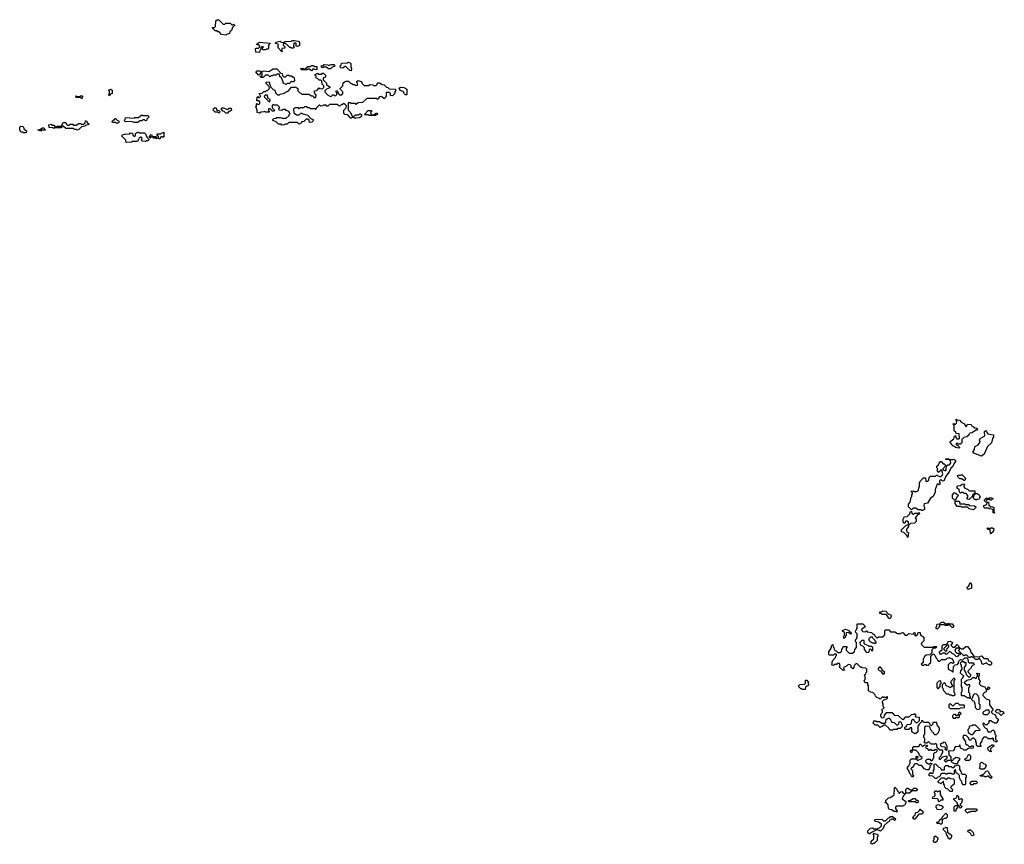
# Model space of a CAD drawing. Extents: x 2708302 to 2968450, y 494490 to 722710.
# Tile 105 of 256: x 2855412 to 2866800, y 610830 to 620370. Entities that reach past the tile are written whole.
import ezdxf

# ---------------------------------------------------------------- set-up
doc = ezdxf.new("R2010")
doc.units = 0

msp = doc.modelspace()

# ---------------------------------------------------------------- linework, layer by layer
at = {"layer": '0CON20XD'}
for points in [[(2857795, 620190), (2857745, 620200), (2857718, 620228), (2857705, 620230), (2857695, 620240), (2857672, 620242), (2857642, 620272), (2857642, 620278), (2857665, 620280), (2857678, 620292), (2857680, 620355), (2857695, 620370), (2857715, 620370), (2857765, 620320), (2857785, 620320), (2857795, 620330), (2857845, 620330), (2857865, 620310), (2857875, 620310), (2857885, 620320), (2857898, 620308), (2857898, 620302), (2857872, 620278), (2857860, 620245), (2857842, 620228), (2857838, 620212), (2857805, 620200), (2857795, 620190)], [(2858185, 619990), (2858142, 619995), (2858140, 620035), (2858145, 620040), (2858175, 620040), (2858190, 620055), (2858190, 620065), (2858178, 620078), (2858155, 620080), (2858152, 620088), (2858185, 620110), (2858308, 620098), (2858290, 620075), (2858290, 620035), (2858285, 620030), (2858265, 620030), (2858255, 620020), (2858225, 620020), (2858220, 620045), (2858230, 620055), (2858215, 620060), (2858200, 620045), (2858200, 620025), (2858190, 620015), (2858185, 619990)], [(2858445, 620000), (2858400, 620045), (2858400, 620085), (2858370, 620095), (2858375, 620110), (2858425, 620120), (2858435, 620110), (2858455, 620108), (2858485, 620118), (2858555, 620120), (2858565, 620130), (2858585, 620130), (2858635, 620120), (2858648, 620108), (2858648, 620072), (2858625, 620060), (2858610, 620065), (2858608, 620098), (2858582, 620098), (2858580, 620065), (2858590, 620055), (2858575, 620040), (2858555, 620040), (2858545, 620050), (2858535, 620050), (2858498, 620088), (2858485, 620090), (2858475, 620100), (2858462, 620098), (2858460, 620075), (2858480, 620055), (2858480, 620045), (2858475, 620040), (2858442, 620038), (2858440, 620010), (2858450, 620005), (2858445, 620000)], [(2859245, 619780), (2859232, 619782), (2859185, 619830), (2859175, 619830), (2859145, 619810), (2859122, 619812), (2859120, 619835), (2859130, 619845), (2859132, 619868), (2859205, 619870), (2859215, 619878), (2859235, 619870), (2859240, 619865), (2859240, 619815), (2859250, 619805), (2859245, 619780)], [(2858495, 619620), (2858460, 619635), (2858460, 619655), (2858450, 619665), (2858438, 619698), (2858422, 619712), (2858415, 619740), (2858395, 619740), (2858375, 619730), (2858345, 619730), (2858335, 619720), (2858315, 619720), (2858305, 619710), (2858285, 619730), (2858255, 619730), (2858228, 619702), (2858205, 619700), (2858190, 619715), (2858218, 619722), (2858218, 619758), (2858202, 619758), (2858190, 619745), (2858188, 619732), (2858175, 619730), (2858143, 619767), (2858155, 619780), (2858185, 619780), (2858205, 619770), (2858235, 619780), (2858295, 619770), (2858345, 619800), (2858385, 619800), (2858432, 619752), (2858448, 619748), (2858450, 619725), (2858465, 619710), (2858485, 619710), (2858505, 619730), (2858525, 619730), (2858535, 619720), (2858555, 619720), (2858565, 619710), (2858575, 619710), (2858588, 619698), (2858590, 619665), (2858578, 619652), (2858565, 619650), (2858555, 619660), (2858542, 619648), (2858538, 619632), (2858505, 619630), (2858495, 619620)], [(2858785, 619780), (2858755, 619800), (2858735, 619790), (2858675, 619790), (2858660, 619805), (2858685, 619810), (2858695, 619800), (2858715, 619800), (2858745, 619830), (2858775, 619830), (2858785, 619840), (2858805, 619840), (2858825, 619830), (2858848, 619828), (2858850, 619795), (2858835, 619790), (2858805, 619800), (2858785, 619780)], [(2859005, 619800), (2858985, 619800), (2858955, 619820), (2858925, 619820), (2858913, 619813), (2858902, 619822), (2858900, 619835), (2858925, 619840), (2858935, 619850), (2858975, 619848), (2858985, 619840), (2859015, 619850), (2859045, 619850), (2859058, 619832), (2859022, 619818), (2859005, 619800)], [(2858445, 619150), (2858435, 619160), (2858405, 619160), (2858378, 619188), (2858340, 619205), (2858340, 619215), (2858350, 619225), (2858375, 619230), (2858385, 619240), (2858425, 619240), (2858445, 619230), (2858495, 619230), (2858528, 619262), (2858530, 619275), (2858540, 619285), (2858530, 619295), (2858528, 619308), (2858495, 619320), (2858485, 619330), (2858455, 619330), (2858445, 619320), (2858412, 619322), (2858410, 619345), (2858420, 619355), (2858395, 619380), (2858355, 619380), (2858345, 619390), (2858332, 619378), (2858332, 619352), (2858360, 619325), (2858355, 619310), (2858335, 619310), (2858308, 619338), (2858295, 619340), (2858290, 619335), (2858290, 619315), (2858300, 619305), (2858295, 619300), (2858255, 619302), (2858245, 619310), (2858237, 619303), (2858205, 619300), (2858185, 619290), (2858160, 619295), (2858160, 619325), (2858143, 619365), (2858150, 619375), (2858150, 619395), (2858155, 619400), (2858165, 619390), (2858190, 619395), (2858188, 619418), (2858175, 619430), (2858153, 619433), (2858160, 619475), (2858165, 619480), (2858175, 619470), (2858185, 619470), (2858200, 619485), (2858192, 619492), (2858182, 619518), (2858215, 619520), (2858235, 619540), (2858255, 619540), (2858265, 619550), (2858278, 619552), (2858300, 619575), (2858298, 619598), (2858262, 619632), (2858262, 619648), (2858295, 619650), (2858300, 619645), (2858300, 619625), (2858310, 619615), (2858312, 619592), (2858342, 619562), (2858355, 619560), (2858368, 619548), (2858372, 619522), (2858395, 619500), (2858415, 619500), (2858425, 619510), (2858475, 619520), (2858485, 619530), (2858518, 619542), (2858555, 619590), (2858605, 619590), (2858630, 619575), (2858630, 619545), (2858652, 619522), (2858665, 619520), (2858675, 619510), (2858755, 619510), (2858785, 619490), (2858808, 619488), (2858815, 619470), (2858835, 619470), (2858840, 619495), (2858820, 619525), (2858822, 619548), (2858848, 619552), (2858875, 619580), (2858885, 619570), (2858918, 619572), (2858930, 619585), (2858930, 619605), (2858910, 619625), (2858908, 619658), (2858895, 619670), (2858875, 619670), (2858858, 619688), (2858840, 619695), (2858840, 619715), (2858830, 619725), (2858830, 619735), (2858855, 619750), (2858865, 619740), (2858905, 619740), (2858915, 619750), (2858925, 619750), (2858948, 619728), (2858950, 619705), (2858922, 619698), (2858920, 619675), (2858960, 619635), (2858962, 619622), (2858982, 619602), (2859000, 619595), (2858998, 619582), (2858962, 619568), (2858942, 619548), (2858940, 619535), (2858972, 619502), (2859000, 619485), (2859015, 619480), (2859035, 619500), (2859045, 619500), (2859055, 619490), (2859068, 619492), (2859080, 619505), (2859080, 619525), (2859070, 619535), (2859075, 619550), (2859088, 619548), (2859090, 619525), (2859112, 619502), (2859138, 619502), (2859150, 619515), (2859150, 619535), (2859122, 619562), (2859120, 619575), (2859150, 619605), (2859152, 619638), (2859185, 619660), (2859215, 619660), (2859242, 619632), (2859255, 619630), (2859265, 619620), (2859285, 619620), (2859295, 619610), (2859318, 619612), (2859320, 619635), (2859310, 619645), (2859310, 619655), (2859325, 619668), (2859360, 619655), (2859370, 619645), (2859372, 619632), (2859395, 619610), (2859445, 619610), (2859465, 619620), (2859497, 619617), (2859505, 619610), (2859535, 619610), (2859548, 619622), (2859552, 619638), (2859575, 619640), (2859605, 619620), (2859628, 619618), (2859655, 619590), (2859670, 619585), (2859685, 619570), (2859758, 619568), (2859760, 619545), (2859750, 619535), (2859750, 619515), (2859725, 619490), (2859702, 619492), (2859700, 619515), (2859688, 619528), (2859652, 619528), (2859650, 619485), (2859635, 619460), (2859625, 619460), (2859595, 619480), (2859572, 619478), (2859555, 619450), (2859545, 619450), (2859535, 619460), (2859425, 619460), (2859378, 619412), (2859325, 619410), (2859305, 619390), (2859295, 619400), (2859245, 619400), (2859235, 619410), (2859212, 619408), (2859210, 619325), (2859238, 619298), (2859252, 619262), (2859265, 619250), (2859275, 619250), (2859295, 619270), (2859335, 619270), (2859345, 619280), (2859355, 619280), (2859370, 619265), (2859360, 619255), (2859360, 619245), (2859340, 619235), (2859305, 619230), (2859285, 619230), (2859275, 619240), (2859255, 619240), (2859245, 619230), (2859235, 619230), (2859228, 619248), (2859208, 619268), (2859172, 619272), (2859160, 619285), (2859160, 619325), (2859188, 619352), (2859190, 619375), (2859178, 619388), (2859155, 619400), (2859145, 619390), (2859132, 619388), (2859115, 619370), (2859102, 619372), (2859085, 619390), (2858995, 619390), (2858975, 619370), (2858965, 619370), (2858955, 619380), (2858925, 619380), (2858917, 619373), (2858895, 619370), (2858885, 619380), (2858875, 619380), (2858842, 619348), (2858835, 619330), (2858825, 619340), (2858775, 619340), (2858765, 619350), (2858745, 619350), (2858735, 619360), (2858705, 619360), (2858695, 619350), (2858655, 619350), (2858645, 619340), (2858635, 619350), (2858595, 619350), (2858580, 619335), (2858582, 619292), (2858615, 619270), (2858645, 619270), (2858662, 619288), (2858675, 619290), (2858685, 619280), (2858750, 619265), (2858752, 619252), (2858782, 619222), (2858798, 619218), (2858810, 619205), (2858790, 619185), (2858762, 619182), (2858758, 619208), (2858745, 619220), (2858725, 619220), (2858698, 619192), (2858672, 619188), (2858670, 619175), (2858645, 619160), (2858625, 619180), (2858525, 619180), (2858505, 619160), (2858485, 619160), (2858475, 619152), (2858445, 619150)], [(2856445, 619490), (2856440, 619505), (2856450, 619515), (2856450, 619545), (2856440, 619555), (2856467, 619567), (2856480, 619555), (2856480, 619515), (2856462, 619508), (2856445, 619490)], [(2859885, 619500), (2859875, 619500), (2859862, 619512), (2859848, 619538), (2859812, 619552), (2859802, 619578), (2859815, 619588), (2859855, 619587), (2859888, 619568), (2859890, 619505), (2859885, 619500)], [(2856135, 619460), (2856125, 619460), (2856115, 619470), (2856065, 619470), (2856060, 619485), (2856065, 619490), (2856075, 619480), (2856105, 619480), (2856115, 619490), (2856135, 619490), (2856140, 619485), (2856135, 619460)], [(2858305, 619420), (2858310, 619445), (2858282, 619462), (2858278, 619498), (2858252, 619498), (2858240, 619485), (2858242, 619472), (2858292, 619422), (2858305, 619420)], [(2857715, 619290), (2857705, 619300), (2857672, 619302), (2857650, 619325), (2857655, 619340), (2857665, 619350), (2857685, 619350), (2857692, 619322), (2857715, 619320), (2857730, 619305), (2857715, 619290)], [(2857815, 619290), (2857795, 619290), (2857778, 619308), (2857762, 619312), (2857742, 619338), (2857755, 619350), (2857765, 619350), (2857815, 619330), (2857835, 619348), (2857858, 619348), (2857860, 619325), (2857845, 619310), (2857832, 619308), (2857815, 619290)], [(2859525, 619260), (2859455, 619260), (2859445, 619270), (2859405, 619270), (2859400, 619275), (2859442, 619318), (2859475, 619320), (2859480, 619315), (2859480, 619305), (2859470, 619295), (2859475, 619270), (2859505, 619270), (2859535, 619290), (2859548, 619288), (2859550, 619275), (2859525, 619260)], [(2856075, 619092), (2856065, 619100), (2856045, 619100), (2856035, 619110), (2855945, 619110), (2855915, 619140), (2855900, 619140), (2855895, 619120), (2855815, 619120), (2855805, 619110), (2855795, 619120), (2855752, 619122), (2855750, 619155), (2855775, 619160), (2855785, 619150), (2855805, 619150), (2855822, 619132), (2855835, 619130), (2855845, 619140), (2855900, 619140), (2855900, 619155), (2855915, 619180), (2855945, 619180), (2855952, 619162), (2855965, 619150), (2855985, 619150), (2855995, 619160), (2856025, 619160), (2856035, 619150), (2856065, 619150), (2856095, 619170), (2856115, 619170), (2856125, 619160), (2856155, 619160), (2856170, 619175), (2856172, 619198), (2856185, 619200), (2856192, 619182), (2856210, 619165), (2856208, 619152), (2856175, 619150), (2856165, 619140), (2856125, 619130), (2856095, 619100), (2856075, 619092)], [(2856535, 619170), (2856525, 619180), (2856485, 619180), (2856480, 619195), (2856495, 619210), (2856508, 619212), (2856515, 619230), (2856542, 619202), (2856558, 619198), (2856558, 619182), (2856545, 619172), (2856535, 619170)], [(2856775, 619180), (2856735, 619180), (2856705, 619192), (2856635, 619190), (2856620, 619205), (2856630, 619215), (2856635, 619240), (2856735, 619230), (2856745, 619240), (2856785, 619240), (2856825, 619270), (2856835, 619260), (2856895, 619260), (2856910, 619245), (2856882, 619218), (2856878, 619202), (2856865, 619200), (2856855, 619210), (2856835, 619210), (2856825, 619200), (2856805, 619200), (2856775, 619180)], [(2855485, 619060), (2855455, 619060), (2855445, 619070), (2855425, 619070), (2855412, 619095), (2855412, 619128), (2855425, 619138), (2855450, 619135), (2855462, 619102), (2855490, 619085), (2855485, 619060)], [(2855655, 619080), (2855620, 619095), (2855645, 619100), (2855675, 619120), (2855688, 619118), (2855710, 619095), (2855705, 619090), (2855665, 619090), (2855655, 619080)], [(2856645, 618950), (2856638, 618978), (2856590, 619025), (2856602, 619038), (2856623, 619047), (2856685, 619050), (2856695, 619060), (2856718, 619058), (2856720, 619035), (2856735, 619020), (2856750, 619025), (2856750, 619055), (2856775, 619070), (2856785, 619070), (2856795, 619060), (2856855, 619060), (2856868, 619048), (2856882, 619012), (2856910, 618985), (2856895, 618970), (2856875, 618970), (2856865, 618962), (2856834, 618964), (2856820, 618975), (2856828, 618998), (2856815, 619010), (2856805, 619010), (2856792, 618998), (2856775, 618960), (2856715, 618960), (2856705, 618952), (2856645, 618950)], [(2856995, 618992), (2856985, 619000), (2856965, 619000), (2856955, 619010), (2856925, 619010), (2856915, 619000), (2856910, 619015), (2856920, 619025), (2856922, 619038), (2856935, 619040), (2856945, 619020), (2856988, 619018), (2857000, 619005), (2856995, 618992)], [(2857035, 618990), (2857025, 618990), (2857012, 619002), (2857020, 619015), (2857002, 619032), (2857002, 619048), (2857045, 619050), (2857052, 619058), (2857078, 619068), (2857078, 619012), (2857065, 619010), (2857055, 619020), (2857042, 619008), (2857035, 618990)], [(2866275, 615412), (2866235, 615422), (2866218, 615438), (2866205, 615440), (2866170, 615485), (2866218, 615522), (2866220, 615545), (2866235, 615560), (2866240, 615535), (2866252, 615522), (2866275, 615520), (2866280, 615525), (2866278, 615578), (2866242, 615582), (2866238, 615598), (2866220, 615615), (2866220, 615675), (2866212, 615682), (2866210, 615695), (2866215, 615700), (2866222, 615692), (2866235, 615690), (2866248, 615702), (2866250, 615725), (2866240, 615735), (2866245, 615750), (2866255, 615740), (2866280, 615735), (2866302, 615712), (2866340, 615695), (2866355, 615660), (2866368, 615672), (2866375, 615690), (2866415, 615687), (2866422, 615672), (2866440, 615665), (2866458, 615648), (2866480, 615645), (2866490, 615635), (2866485, 615620), (2866475, 615620), (2866425, 615590), (2866402, 615588), (2866392, 615578), (2866388, 615562), (2866367, 615543), (2866332, 615538), (2866310, 615515), (2866310, 615475), (2866295, 615460), (2866265, 615460), (2866255, 615470), (2866242, 615468), (2866242, 615452), (2866258, 615448), (2866278, 615428), (2866280, 615415), (2866275, 615412)], [(2866535, 615322), (2866446, 615356), (2866438, 615365), (2866439, 615375), (2866454, 615396), (2866459, 615431), (2866492, 615448), (2866519, 615481), (2866514, 615505), (2866519, 615525), (2866573, 615555), (2866572, 615605), (2866586, 615616), (2866595, 615610), (2866597, 615595), (2866609, 615579), (2866675, 615567), (2866676, 615545), (2866663, 615525), (2866650, 615475), (2866606, 615434), (2866566, 615344), (2866535, 615322)], [(2865855, 614690), (2865845, 614690), (2865835, 614700), (2865805, 614700), (2865775, 614720), (2865745, 614720), (2865725, 614700), (2865690, 614735), (2865690, 614765), (2865712, 614788), (2865723, 614847), (2865730, 614855), (2865730, 614875), (2865740, 614885), (2865738, 614898), (2865720, 614915), (2865745, 614920), (2865755, 614910), (2865785, 614910), (2865808, 614922), (2865813, 614957), (2865820, 614965), (2865820, 615015), (2865828, 615022), (2865830, 615035), (2865865, 615070), (2865888, 615068), (2865892, 615032), (2865915, 615030), (2865928, 615042), (2865930, 615075), (2865945, 615090), (2866005, 615090), (2866015, 615100), (2866025, 615100), (2866032, 615092), (2866065, 615080), (2866080, 615095), (2866088, 615115), (2866078, 615158), (2866062, 615158), (2866056, 615144), (2866035, 615130), (2866023, 615155), (2866030, 615175), (2866020, 615185), (2866020, 615205), (2866038, 615222), (2866045, 615240), (2866062, 615258), (2866068, 615258), (2866092, 615232), (2866105, 615230), (2866118, 615218), (2866110, 615195), (2866090, 615175), (2866092, 615162), (2866118, 615152), (2866128, 615162), (2866132, 615208), (2866145, 615220), (2866168, 615222), (2866182, 615245), (2866178, 615268), (2866155, 615280), (2866125, 615280), (2866120, 615285), (2866125, 615290), (2866155, 615290), (2866175, 615280), (2866205, 615280), (2866216, 615286), (2866235, 615270), (2866235, 615260), (2866217, 615233), (2866205, 615200), (2866180, 615180), (2866168, 615145), (2866118, 615082), (2866103, 615037), (2866085, 615030), (2866065, 615050), (2866050, 615035), (2866050, 615015), (2866060, 615005), (2866045, 614990), (2866035, 615000), (2866022, 614998), (2866000, 614935), (2866002, 614905), (2865976, 614855), (2865946, 614834), (2865910, 614775), (2865872, 614768), (2865868, 614745), (2865878, 614725), (2865876, 614705), (2865855, 614690)], [(2866345, 615040), (2866335, 615040), (2866305, 615060), (2866285, 615060), (2866262, 615082), (2866260, 615095), (2866265, 615100), (2866295, 615100), (2866308, 615108), (2866350, 615065), (2866345, 615040)], [(2866395, 614820), (2866372, 614822), (2866370, 614835), (2866380, 614845), (2866380, 614865), (2866358, 614888), (2866335, 614890), (2866325, 614900), (2866305, 614900), (2866292, 614892), (2866283, 614903), (2866278, 614938), (2866262, 614942), (2866253, 614953), (2866250, 614965), (2866262, 614978), (2866295, 614980), (2866312, 614998), (2866335, 615000), (2866340, 614985), (2866332, 614978), (2866330, 614965), (2866342, 614952), (2866375, 614940), (2866395, 614920), (2866458, 614918), (2866458, 614892), (2866432, 614868), (2866428, 614852), (2866395, 614820)], [(2866235, 614810), (2866225, 614810), (2866200, 614835), (2866200, 614875), (2866225, 614900), (2866232, 614892), (2866245, 614890), (2866270, 614865), (2866252, 614848), (2866235, 614810)], [(2866475, 614810), (2866468, 614818), (2866455, 614820), (2866440, 614845), (2866448, 614852), (2866452, 614868), (2866472, 614888), (2866485, 614890), (2866510, 614875), (2866520, 614845), (2866512, 614838), (2866508, 614822), (2866485, 614820), (2866475, 614810)], [(2866445, 614700), (2866395, 614710), (2866375, 614730), (2866305, 614730), (2866295, 614740), (2866255, 614740), (2866233, 614773), (2866230, 614795), (2866235, 614800), (2866275, 614800), (2866290, 614785), (2866280, 614775), (2866285, 614770), (2866345, 614770), (2866355, 614760), (2866385, 614760), (2866395, 614750), (2866457, 614747), (2866470, 614735), (2866467, 614723), (2866445, 614700)], [(2866685, 614660), (2866670, 614665), (2866670, 614695), (2866658, 614708), (2866625, 614710), (2866615, 614720), (2866575, 614720), (2866562, 614732), (2866562, 614748), (2866598, 614762), (2866602, 614788), (2866618, 614788), (2866620, 614755), (2866642, 614732), (2866655, 614740), (2866680, 614725), (2866680, 614675), (2866690, 614665), (2866685, 614660)], [(2866585, 614790), (2866572, 614802), (2866570, 614815), (2866595, 614840), (2866605, 614830), (2866615, 614830), (2866625, 614840), (2866655, 614840), (2866670, 614825), (2866645, 614810), (2866635, 614810), (2866625, 614820), (2866605, 614820), (2866592, 614808), (2866585, 614790)], [(2865685, 614380), (2865668, 614408), (2865638, 614438), (2865610, 614445), (2865612, 614468), (2865662, 614518), (2865690, 614530), (2865690, 614555), (2865675, 614570), (2865662, 614568), (2865645, 614540), (2865632, 614552), (2865630, 614595), (2865638, 614602), (2865642, 614618), (2865678, 614622), (2865708, 614652), (2865715, 614680), (2865725, 614680), (2865732, 614662), (2865745, 614650), (2865755, 614650), (2865765, 614660), (2865805, 614660), (2865815, 614670), (2865820, 614655), (2865805, 614640), (2865792, 614638), (2865770, 614605), (2865780, 614595), (2865780, 614565), (2865760, 614545), (2865715, 614540), (2865705, 614530), (2865690, 614530), (2865690, 614505), (2865670, 614475), (2865672, 614442), (2865690, 614435), (2865685, 614380)], [(2866645, 614420), (2866640, 614425), (2866638, 614468), (2866612, 614472), (2866602, 614488), (2866615, 614490), (2866622, 614482), (2866635, 614480), (2866645, 614490), (2866665, 614490), (2866678, 614478), (2866680, 614465), (2866672, 614458), (2866670, 614445), (2866645, 614420)], [(2866395, 613780), (2866375, 613780), (2866370, 613805), (2866388, 613822), (2866405, 613860), (2866420, 613835), (2866420, 613795), (2866395, 613780)], [(2865475, 613440), (2865460, 613445), (2865458, 613458), (2865438, 613488), (2865385, 613490), (2865378, 613498), (2865362, 613502), (2865362, 613518), (2865385, 613520), (2865395, 613530), (2865428, 613528), (2865462, 613492), (2865488, 613485), (2865490, 613465), (2865475, 613440)], [(2866125, 611780), (2866112, 611792), (2866110, 611805), (2866138, 611832), (2866140, 611845), (2866135, 611850), (2866085, 611840), (2866058, 611812), (2866052, 611812), (2866050, 611835), (2866068, 611852), (2866072, 611868), (2866090, 611895), (2866090, 611915), (2866085, 611920), (2866055, 611920), (2866038, 611938), (2866022, 611942), (2866020, 611985), (2866008, 611998), (2865995, 611990), (2865955, 611990), (2865925, 612020), (2865905, 612000), (2865885, 612000), (2865870, 612015), (2865880, 612025), (2865880, 612055), (2865870, 612065), (2865870, 612095), (2865880, 612105), (2865882, 612188), (2865895, 612200), (2865928, 612198), (2865940, 612185), (2865942, 612162), (2865958, 612148), (2865962, 612132), (2865978, 612128), (2865982, 612112), (2865992, 612102), (2866015, 612100), (2866038, 612122), (2866042, 612138), (2866050, 612145), (2866050, 612175), (2866022, 612212), (2866018, 612238), (2865972, 612238), (2865970, 612215), (2865955, 612200), (2865942, 612212), (2865938, 612228), (2865928, 612238), (2865865, 612240), (2865858, 612258), (2865842, 612258), (2865838, 612242), (2865812, 612218), (2865810, 612205), (2865800, 612195), (2865798, 612132), (2865778, 612112), (2865765, 612110), (2865732, 612132), (2865730, 612175), (2865725, 612180), (2865712, 612178), (2865695, 612160), (2865655, 612160), (2865650, 612165), (2865650, 612185), (2865668, 612192), (2865670, 612205), (2865682, 612218), (2865715, 612220), (2865728, 612232), (2865730, 612265), (2865742, 612278), (2865748, 612278), (2865752, 612262), (2865775, 612240), (2865795, 612240), (2865818, 612262), (2865818, 612298), (2865782, 612302), (2865770, 612315), (2865780, 612325), (2865765, 612340), (2865755, 612330), (2865722, 612328), (2865695, 612300), (2865655, 612300), (2865625, 612270), (2865578, 612318), (2865535, 612320), (2865505, 612350), (2865435, 612350), (2865410, 612325), (2865408, 612292), (2865385, 612290), (2865370, 612315), (2865370, 612335), (2865390, 612355), (2865390, 612375), (2865380, 612385), (2865392, 612398), (2865410, 612405), (2865408, 612418), (2865400, 612425), (2865400, 612455), (2865390, 612465), (2865390, 612485), (2865402, 612498), (2865438, 612512), (2865448, 612522), (2865450, 612535), (2865445, 612540), (2865435, 612530), (2865405, 612530), (2865395, 612540), (2865365, 612510), (2865358, 612518), (2865325, 612530), (2865310, 612545), (2865308, 612558), (2865278, 612588), (2865255, 612590), (2865230, 612605), (2865230, 612665), (2865220, 612675), (2865220, 612700), (2865195, 612700), (2865182, 612712), (2865180, 612725), (2865190, 612735), (2865190, 612775), (2865180, 612785), (2865198, 612802), (2865202, 612818), (2865210, 612825), (2865210, 612855), (2865198, 612868), (2865155, 612870), (2865148, 612878), (2865135, 612880), (2865098, 612918), (2865085, 612920), (2865062, 612898), (2865060, 612875), (2865048, 612862), (2865030, 612875), (2865030, 612895), (2865018, 612908), (2864995, 612910), (2864975, 612890), (2864942, 612878), (2864940, 612865), (2864948, 612858), (2864950, 612845), (2864935, 612840), (2864890, 612885), (2864900, 612895), (2864895, 612920), (2864865, 612920), (2864858, 612912), (2864835, 612910), (2864825, 612900), (2864800, 612905), (2864810, 612915), (2864810, 612945), (2864818, 612952), (2864820, 612965), (2864848, 612992), (2864852, 613008), (2864860, 613015), (2864858, 613028), (2864835, 613030), (2864825, 613020), (2864775, 613020), (2864770, 613025), (2864770, 613055), (2864800, 613105), (2864800, 613125), (2864815, 613140), (2864820, 613115), (2864830, 613105), (2864832, 613082), (2864842, 613072), (2864855, 613070), (2864875, 613050), (2864905, 613050), (2864918, 613062), (2864920, 613085), (2864930, 613095), (2864935, 613120), (2864978, 613118), (2864980, 613105), (2864970, 613095), (2864970, 613075), (2865005, 613040), (2865045, 613040), (2865068, 613062), (2865070, 613085), (2865090, 613105), (2865090, 613165), (2865080, 613175), (2865080, 613195), (2865100, 613215), (2865090, 613225), (2865100, 613235), (2865100, 613265), (2865082, 613282), (2865080, 613295), (2865085, 613310), (2865100, 613325), (2865100, 613375), (2865105, 613380), (2865165, 613380), (2865188, 613358), (2865190, 613345), (2865150, 613315), (2865152, 613302), (2865162, 613292), (2865195, 613290), (2865205, 613300), (2865215, 613290), (2865265, 613280), (2865282, 613262), (2865295, 613260), (2865302, 613242), (2865325, 613220), (2865335, 613220), (2865345, 613230), (2865398, 613232), (2865420, 613255), (2865420, 613305), (2865425, 613310), (2865465, 613310), (2865485, 613290), (2865535, 613290), (2865565, 613270), (2865605, 613270), (2865612, 613278), (2865625, 613280), (2865655, 613250), (2865675, 613250), (2865695, 613270), (2865745, 613260), (2865752, 613278), (2865765, 613280), (2865770, 613265), (2865760, 613255), (2865775, 613240), (2865798, 613262), (2865805, 613280), (2865825, 613280), (2865832, 613252), (2865870, 613225), (2865870, 613185), (2865842, 613158), (2865840, 613145), (2865872, 613112), (2865975, 613110), (2865985, 613120), (2866015, 613120), (2866020, 613115), (2866005, 613100), (2865982, 613098), (2865962, 613078), (2865960, 613045), (2865938, 613022), (2865895, 613020), (2865872, 612998), (2865870, 612985), (2865860, 612975), (2865860, 612935), (2865840, 612915), (2865852, 612902), (2865865, 612900), (2865875, 612910), (2865895, 612910), (2865905, 612900), (2865928, 612902), (2865932, 612918), (2865950, 612935), (2865950, 613005), (2865975, 613030), (2865985, 613030), (2865998, 613018), (2866012, 612982), (2866028, 612968), (2866035, 612950), (2866055, 612950), (2866075, 612970), (2866125, 612970), (2866135, 612980), (2866165, 612990), (2866172, 612982), (2866188, 612978), (2866208, 612958), (2866212, 612942), (2866220, 612935), (2866205, 612920), (2866195, 612930), (2866175, 612930), (2866152, 612908), (2866150, 612855), (2866188, 612838), (2866205, 612820), (2866210, 612825), (2866212, 612888), (2866232, 612908), (2866258, 612912), (2866270, 612925), (2866270, 612945), (2866292, 612968), (2866315, 612960), (2866342, 612988), (2866368, 612988), (2866380, 612975), (2866382, 612942), (2866395, 612930), (2866438, 612928), (2866448, 612918), (2866450, 612905), (2866432, 612898), (2866422, 612888), (2866418, 612872), (2866380, 612835), (2866382, 612822), (2866410, 612795), (2866410, 612775), (2866395, 612760), (2866362, 612792), (2866360, 612815), (2866340, 612845), (2866340, 612875), (2866360, 612905), (2866358, 612928), (2866345, 612930), (2866335, 612940), (2866305, 612940), (2866290, 612925), (2866292, 612912), (2866300, 612905), (2866300, 612885), (2866310, 612875), (2866310, 612855), (2866292, 612838), (2866290, 612815), (2866330, 612775), (2866322, 612768), (2866320, 612755), (2866300, 612735), (2866300, 612705), (2866310, 612695), (2866300, 612685), (2866300, 612655), (2866310, 612645), (2866310, 612595), (2866300, 612585), (2866300, 612555), (2866305, 612550), (2866335, 612550), (2866342, 612542), (2866355, 612540), (2866365, 612530), (2866385, 612530), (2866395, 612520), (2866408, 612522), (2866410, 612535), (2866400, 612545), (2866400, 612575), (2866390, 612585), (2866390, 612645), (2866400, 612655), (2866400, 612675), (2866385, 612680), (2866378, 612672), (2866365, 612670), (2866342, 612692), (2866340, 612705), (2866365, 612730), (2866415, 612740), (2866435, 612760), (2866455, 612760), (2866465, 612750), (2866478, 612752), (2866482, 612768), (2866490, 612775), (2866490, 612795), (2866480, 612805), (2866485, 612810), (2866510, 612805), (2866510, 612785), (2866500, 612775), (2866500, 612745), (2866520, 612715), (2866518, 612702), (2866510, 612695), (2866512, 612682), (2866532, 612662), (2866575, 612650), (2866585, 612630), (2866608, 612632), (2866615, 612650), (2866630, 612645), (2866628, 612632), (2866618, 612622), (2866602, 612618), (2866592, 612608), (2866588, 612592), (2866572, 612588), (2866555, 612570)], [(2866025, 613320), (2866010, 613325), (2866010, 613345), (2866020, 613355), (2866022, 613378), (2866055, 613380), (2866075, 613400), (2866095, 613400), (2866125, 613380), (2866145, 613380), (2866155, 613390), (2866165, 613380), (2866195, 613380), (2866218, 613355), (2866205, 613340), (2866195, 613340), (2866165, 613370), (2866155, 613370), (2866145, 613360), (2866115, 613360), (2866105, 613370), (2866055, 613370), (2866048, 613342), (2866025, 613320)], [(2864945, 613210), (2864940, 613235), (2864950, 613245), (2864950, 613285), (2864932, 613292), (2864930, 613305), (2864965, 613320), (2865000, 613305), (2865028, 613278), (2865030, 613265), (2865025, 613260), (2864995, 613280), (2864972, 613278), (2864970, 613245), (2864962, 613238), (2864958, 613222), (2864945, 613210)], [(2865225, 613050), (2865238, 613062), (2865245, 613090), (2865258, 613088), (2865262, 613072), (2865278, 613072), (2865278, 613108), (2865265, 613120), (2865235, 613120), (2865228, 613128), (2865192, 613142), (2865180, 613155), (2865178, 613188), (2865152, 613188), (2865130, 613165), (2865132, 613142), (2865142, 613132), (2865158, 613128), (2865178, 613108), (2865180, 613085), (2865202, 613052), (2865225, 613050)], [(2865305, 613150), (2865320, 613165), (2865312, 613172), (2865308, 613188), (2865282, 613212), (2865278, 613228), (2865252, 613228), (2865232, 613208), (2865232, 613192), (2865252, 613172), (2865265, 613170), (2865275, 613160), (2865295, 613160), (2865305, 613150)], [(2866635, 612900), (2866628, 612908), (2866615, 612910), (2866595, 612930), (2866552, 612912), (2866540, 612925), (2866538, 612948), (2866520, 612965), (2866515, 612980), (2866505, 612980), (2866495, 612970), (2866465, 612970), (2866448, 612988), (2866435, 612990), (2866425, 613000), (2866415, 613000), (2866405, 612990), (2866385, 612990), (2866378, 613008), (2866365, 613020), (2866345, 613020), (2866332, 613012), (2866272, 613072), (2866280, 613085), (2866280, 613100), (2866245, 613100), (2866230, 613085), (2866232, 613062), (2866252, 613042), (2866285, 613040), (2866290, 613035), (2866288, 613022), (2866272, 613018), (2866255, 613000), (2866242, 613002), (2866218, 613028), (2866202, 613032), (2866175, 613060), (2866162, 613058), (2866135, 613030), (2866125, 613030), (2866115, 613040), (2866085, 613040), (2866075, 613030), (2866055, 613030), (2866050, 613055), (2866080, 613085), (2866082, 613128), (2866095, 613140), (2866128, 613142), (2866148, 613162), (2866152, 613178), (2866175, 613180), (2866200, 613165), (2866198, 613152), (2866180, 613135), (2866205, 613110), (2866228, 613112), (2866255, 613140), (2866270, 613125), (2866280, 613100), (2866295, 613100), (2866305, 613090), (2866325, 613090), (2866355, 613120), (2866375, 613120), (2866405, 613080), (2866412, 613052), (2866452, 613002), (2866515, 613000), (2866522, 613008), (2866535, 613010), (2866565, 612980), (2866608, 612978), (2866612, 612962), (2866622, 612952), (2866638, 612948), (2866650, 612935), (2866650, 612915), (2866635, 612900)], [(2866125, 613060), (2866140, 613075), (2866132, 613088), (2866160, 613115), (2866158, 613128), (2866145, 613140), (2866100, 613095), (2866102, 613082), (2866125, 613060)], [(2865405, 612800), (2865418, 612818), (2865392, 612842), (2865388, 612858), (2865368, 612878), (2865352, 612878), (2865340, 612865), (2865342, 612852), (2865352, 612842), (2865368, 612838), (2865392, 612802), (2865405, 612800)], [(2864495, 612620), (2864465, 612620), (2864458, 612628), (2864445, 612630), (2864422, 612652), (2864420, 612665), (2864435, 612680), (2864488, 612682), (2864500, 612695), (2864502, 612728), (2864515, 612730), (2864530, 612705), (2864530, 612685), (2864540, 612675), (2864528, 612662), (2864515, 612660), (2864502, 612648), (2864495, 612620)], [(2866035, 612630), (2866060, 612655), (2866060, 612685), (2866070, 612695), (2866065, 612720), (2866042, 612718), (2866020, 612695), (2866020, 612645), (2866035, 612630)], [(2866215, 612550), (2866230, 612565), (2866228, 612578), (2866220, 612585), (2866220, 612725), (2866230, 612735), (2866225, 612750), (2866212, 612748), (2866180, 612715), (2866180, 612695), (2866200, 612665), (2866198, 612652), (2866185, 612650), (2866175, 612640), (2866168, 612648), (2866132, 612662), (2866122, 612672), (2866118, 612688), (2866105, 612700), (2866080, 612675), (2866080, 612645), (2866090, 612635), (2866092, 612612), (2866132, 612572), (2866155, 612570), (2866165, 612560), (2866185, 612560), (2866195, 612550), (2866215, 612550)], [(2866555, 612570), (2866550, 612565), (2866552, 612552), (2866592, 612512), (2866628, 612498), (2866630, 612445), (2866670, 612385), (2866652, 612368), (2866650, 612355), (2866662, 612342), (2866698, 612328), (2866702, 612302), (2866728, 612278), (2866730, 612265), (2866720, 612255), (2866715, 612230), (2866685, 612230), (2866678, 612238), (2866662, 612242), (2866645, 612260), (2866620, 612260), (2866620, 612235), (2866598, 612212), (2866582, 612212), (2866565, 612230), (2866552, 612228), (2866550, 612215), (2866558, 612208), (2866562, 612192), (2866582, 612172), (2866598, 612168), (2866600, 612145), (2866612, 612132), (2866645, 612130), (2866665, 612150), (2866675, 612150), (2866688, 612138), (2866690, 612105), (2866710, 612085), (2866700, 612075), (2866700, 612045), (2866718, 612028), (2866718, 612022), (2866705, 612010), (2866698, 612018), (2866682, 612022), (2866670, 612035), (2866680, 612045), (2866665, 612060), (2866655, 612050), (2866615, 612050), (2866595, 612070), (2866565, 612070), (2866542, 612048), (2866540, 612025), (2866520, 611995), (2866522, 611982), (2866530, 611975), (2866528, 611962), (2866495, 611960), (2866480, 611975), (2866480, 612005), (2866470, 612015), (2866470, 612035), (2866448, 612058), (2866432, 612058), (2866405, 612030), (2866390, 612045), (2866388, 612058), (2866358, 612088), (2866325, 612090), (2866320, 612065), (2866350, 612015), (2866352, 611992), (2866362, 611982), (2866375, 611980), (2866395, 611960), (2866415, 611960), (2866425, 611970), (2866438, 611968), (2866438, 611942), (2866385, 611940), (2866355, 611920), (2866335, 611920), (2866328, 611928), (2866292, 611942), (2866290, 611975), (2866285, 611980), (2866275, 611960), (2866232, 611958), (2866222, 611948), (2866220, 611925), (2866208, 611912), (2866152, 611908), (2866160, 611895), (2866160, 611865), (2866180, 611845), (2866180, 611805), (2866175, 611800), (2866145, 611800), (2866125, 611780)], [(2866505, 612390), (2866520, 612405), (2866520, 612445), (2866510, 612455), (2866510, 612525), (2866502, 612532), (2866498, 612548), (2866478, 612568), (2866455, 612570), (2866442, 612558), (2866420, 612505), (2866432, 612492), (2866448, 612488), (2866452, 612472), (2866460, 612465), (2866462, 612412), (2866482, 612392), (2866505, 612390)], [(2866285, 612400), (2866295, 612410), (2866338, 612412), (2866340, 612435), (2866335, 612440), (2866285, 612440), (2866265, 612460), (2866235, 612460), (2866205, 612430), (2866175, 612460), (2866160, 612445), (2866160, 612415), (2866175, 612400), (2866285, 612400)], [(2866265, 612290), (2866280, 612305), (2866282, 612328), (2866300, 612345), (2866285, 612360), (2866272, 612348), (2866268, 612332), (2866258, 612322), (2866245, 612320), (2866235, 612330), (2866215, 612330), (2866200, 612315), (2866202, 612302), (2866215, 612290), (2866235, 612290), (2866245, 612300), (2866255, 612300), (2866265, 612290)], [(2866605, 612330), (2866630, 612355), (2866625, 612380), (2866585, 612380), (2866575, 612370), (2866562, 612368), (2866550, 612355), (2866552, 612342), (2866565, 612330), (2866605, 612330)], [(2866765, 612320), (2866738, 612348), (2866712, 612352), (2866700, 612365), (2866702, 612378), (2866715, 612390), (2866745, 612390), (2866752, 612362), (2866765, 612370), (2866778, 612368), (2866800, 612345), (2866782, 612338), (2866765, 612320)], [(2865505, 612150), (2865475, 612150), (2865468, 612168), (2865425, 612210), (2865405, 612210), (2865388, 612192), (2865375, 612190), (2865365, 612180), (2865338, 612208), (2865305, 612210), (2865280, 612235), (2865288, 612242), (2865292, 612258), (2865315, 612260), (2865325, 612250), (2865355, 612250), (2865385, 612230), (2865415, 612230), (2865430, 612245), (2865432, 612278), (2865445, 612280), (2865455, 612290), (2865468, 612288), (2865488, 612268), (2865492, 612252), (2865502, 612242), (2865528, 612238), (2865555, 612210), (2865568, 612212), (2865580, 612225), (2865582, 612248), (2865595, 612250), (2865608, 612238), (2865612, 612222), (2865620, 612215), (2865618, 612192), (2865595, 612170), (2865565, 612170), (2865555, 612160), (2865515, 612160), (2865505, 612150)], [(2866435, 612100), (2866472, 612148), (2866515, 612150), (2866520, 612155), (2866465, 612210), (2866435, 612210), (2866425, 612200), (2866402, 612198), (2866392, 612188), (2866390, 612165), (2866380, 612155), (2866382, 612122), (2866415, 612100), (2866435, 612100)], [(2866135, 611920), (2866140, 611925), (2866140, 611965), (2866122, 611992), (2866118, 612008), (2866095, 612010), (2866088, 612002), (2866072, 611998), (2866060, 611985), (2866062, 611972), (2866075, 611960), (2866108, 611958), (2866120, 611945), (2866112, 611932), (2866122, 611922), (2866135, 611920)], [(2865745, 611610), (2865735, 611610), (2865722, 611622), (2865718, 611638), (2865702, 611652), (2865700, 611675), (2865680, 611705), (2865682, 611728), (2865698, 611742), (2865702, 611758), (2865710, 611765), (2865710, 611805), (2865725, 611820), (2865780, 611820), (2865780, 611845), (2865785, 611850), (2865800, 611845), (2865798, 611832), (2865780, 611820), (2865795, 611800), (2865848, 611822), (2865850, 611835), (2865822, 611852), (2865808, 611888), (2865775, 611920), (2865740, 611920), (2865725, 611890), (2865712, 611902), (2865722, 611918), (2865740, 611920), (2865742, 611948), (2865755, 611960), (2865805, 611960), (2865818, 611972), (2865822, 611988), (2865835, 611990), (2865842, 611972), (2865855, 611960), (2865875, 611980), (2865908, 611978), (2865908, 611962), (2865892, 611958), (2865890, 611945), (2865908, 611938), (2865925, 611920), (2865935, 611920), (2865945, 611930), (2865955, 611920), (2865995, 611920), (2866005, 611930), (2866018, 611928), (2866018, 611902), (2866008, 611892), (2865992, 611888), (2865980, 611875), (2865980, 611825), (2865972, 611818), (2865968, 611802), (2865955, 611790), (2865945, 611810), (2865905, 611810), (2865890, 611795), (2865892, 611782), (2865925, 611760), (2865935, 611760), (2865945, 611770), (2865960, 611765), (2865958, 611752), (2865940, 611735), (2865940, 611715), (2865932, 611708), (2865928, 611692), (2865905, 611690), (2865873, 611703), (2865845, 611740), (2865815, 611740), (2865795, 611760), (2865765, 611760), (2865752, 611748), (2865748, 611732), (2865720, 611705), (2865740, 611685), (2865740, 611635), (2865750, 611625), (2865745, 611610)], [(2866645, 611900), (2866632, 611902), (2866612, 611922), (2866610, 611945), (2866635, 611970), (2866645, 611970), (2866655, 611980), (2866675, 611980), (2866680, 611975), (2866678, 611962), (2866662, 611958), (2866640, 611935), (2866640, 611915), (2866650, 611905), (2866645, 611900)], [(2866255, 611760), (2866225, 611760), (2866218, 611768), (2866202, 611772), (2866190, 611785), (2866192, 611798), (2866208, 611802), (2866212, 611818), (2866245, 611840), (2866280, 611825), (2866280, 611805), (2866272, 611798), (2866255, 611760)], [(2866395, 611800), (2866355, 611800), (2866340, 611815), (2866368, 611832), (2866385, 611870), (2866395, 611870), (2866410, 611855), (2866410, 611815), (2866395, 611800)], [(2866345, 611520), (2866325, 611520), (2866312, 611532), (2866308, 611558), (2866292, 611572), (2866288, 611588), (2866280, 611595), (2866280, 611625), (2866258, 611648), (2866242, 611652), (2866240, 611685), (2866235, 611690), (2866220, 611685), (2866220, 611645), (2866215, 611640), (2866195, 611640), (2866185, 611650), (2866145, 611650), (2866135, 611640), (2866125, 611640), (2866115, 611650), (2866075, 611650), (2866062, 611638), (2866058, 611622), (2866048, 611612), (2866032, 611608), (2866015, 611590), (2866002, 611592), (2865975, 611620), (2865932, 611622), (2865930, 611645), (2865945, 611660), (2865955, 611650), (2865978, 611652), (2865980, 611685), (2865990, 611695), (2865990, 611755), (2865995, 611760), (2866008, 611758), (2866042, 611722), (2866058, 611718), (2866075, 611690), (2866108, 611692), (2866110, 611725), (2866125, 611740), (2866145, 611740), (2866155, 611730), (2866185, 611730), (2866195, 611720), (2866215, 611720), (2866232, 611738), (2866265, 611750), (2866280, 611735), (2866280, 611695), (2866298, 611678), (2866302, 611652), (2866315, 611640), (2866345, 611640), (2866360, 611625), (2866360, 611605), (2866350, 611595), (2866350, 611525), (2866345, 611520)], [(2866565, 611700), (2866525, 611700), (2866512, 611712), (2866520, 611725), (2866520, 611765), (2866535, 611780), (2866548, 611778), (2866562, 611762), (2866578, 611758), (2866590, 611745), (2866578, 611712), (2866565, 611700)], [(2866645, 611592), (2866615, 611620), (2866605, 611620), (2866595, 611610), (2866575, 611610), (2866565, 611620), (2866525, 611620), (2866520, 611625), (2866558, 611642), (2866592, 611678), (2866605, 611680), (2866618, 611668), (2866632, 611632), (2866660, 611605), (2866645, 611592)], [(2866195, 611440), (2866172, 611442), (2866148, 611468), (2866132, 611472), (2866112, 611492), (2866110, 611515), (2866100, 611525), (2866098, 611558), (2866092, 611558), (2866065, 611530), (2866058, 611538), (2866042, 611542), (2866032, 611558), (2866075, 611600), (2866105, 611600), (2866125, 611580), (2866145, 611600), (2866165, 611600), (2866175, 611590), (2866208, 611588), (2866220, 611575), (2866220, 611525), (2866180, 611495), (2866182, 611482), (2866200, 611465), (2866195, 611440)], [(2866435, 611520), (2866415, 611520), (2866400, 611535), (2866425, 611560), (2866475, 611560), (2866490, 611545), (2866475, 611530), (2866445, 611530), (2866435, 611520)], [(2865555, 611200), (2865548, 611208), (2865525, 611210), (2865495, 611230), (2865472, 611232), (2865460, 611245), (2865458, 611288), (2865438, 611308), (2865420, 611315), (2865428, 611322), (2865430, 611335), (2865462, 611368), (2865485, 611370), (2865505, 611390), (2865515, 611390), (2865528, 611402), (2865530, 611485), (2865535, 611490), (2865558, 611468), (2865562, 611452), (2865582, 611422), (2865588, 611422), (2865602, 611438), (2865615, 611440), (2865632, 611422), (2865648, 611418), (2865650, 611405), (2865632, 611388), (2865620, 611355), (2865660, 611325), (2865660, 611305), (2865652, 611298), (2865648, 611282), (2865635, 611280), (2865625, 611270), (2865555, 611270), (2865542, 611258), (2865540, 611245), (2865560, 611215), (2865555, 611200)], [(2865705, 611420), (2865662, 611422), (2865660, 611465), (2865675, 611480), (2865685, 611480), (2865715, 611460), (2865735, 611460), (2865755, 611480), (2865775, 611480), (2865800, 611465), (2865785, 611450), (2865735, 611450), (2865705, 611420)], [(2866045, 611320), (2866030, 611335), (2866040, 611345), (2866028, 611358), (2865975, 611360), (2865970, 611365), (2865972, 611378), (2865988, 611382), (2866000, 611395), (2866000, 611415), (2865990, 611425), (2866005, 611450), (2866015, 611450), (2866025, 611440), (2866035, 611440), (2866045, 611450), (2866058, 611448), (2866060, 611405), (2866090, 611355), (2866088, 611342), (2866065, 611340), (2866045, 611320)], [(2865795, 611310), (2865785, 611310), (2865775, 611320), (2865695, 611320), (2865690, 611335), (2865715, 611340), (2865745, 611360), (2865765, 611360), (2865782, 611342), (2865795, 611340), (2865808, 611328), (2865795, 611310)], [(2866235, 611210), (2866220, 611215), (2866220, 611265), (2866235, 611280), (2866260, 611280), (2866260, 611305), (2866210, 611355), (2866238, 611362), (2866250, 611375), (2866255, 611400), (2866270, 611385), (2866272, 611352), (2866285, 611350), (2866292, 611358), (2866305, 611360), (2866320, 611345), (2866310, 611335), (2866308, 611312), (2866290, 611295), (2866292, 611282), (2866308, 611268), (2866308, 611262), (2866295, 611250), (2866282, 611262), (2866278, 611278), (2866260, 611280), (2866260, 611255), (2866242, 611238), (2866235, 611210)], [(2865765, 611120), (2865752, 611122), (2865740, 611135), (2865748, 611142), (2865750, 611155), (2865768, 611172), (2865772, 611188), (2865782, 611198), (2865798, 611202), (2865818, 611222), (2865822, 611238), (2865828, 611238), (2865858, 611208), (2865860, 611195), (2865845, 611180), (2865812, 611178), (2865765, 611120)], [(2866065, 611230), (2866022, 611232), (2866018, 611248), (2866010, 611255), (2866010, 611275), (2866022, 611288), (2866045, 611290), (2866052, 611282), (2866075, 611280), (2866088, 611268), (2866088, 611252), (2866065, 611230)], [(2866375, 611190), (2866350, 611215), (2866352, 611228), (2866365, 611240), (2866475, 611240), (2866490, 611225), (2866465, 611210), (2866415, 611210), (2866407, 611203), (2866385, 611200), (2866375, 611190)], [(2865245, 610950), (2865235, 610950), (2865222, 610962), (2865220, 610985), (2865252, 611018), (2865275, 611020), (2865285, 611010), (2865335, 611010), (2865342, 611018), (2865358, 611022), (2865380, 611045), (2865378, 611058), (2865348, 611088), (2865312, 611092), (2865300, 611105), (2865302, 611118), (2865385, 611120), (2865402, 611102), (2865425, 611100), (2865462, 611138), (2865475, 611140), (2865485, 611150), (2865505, 611150), (2865538, 611128), (2865540, 611115), (2865535, 611110), (2865525, 611110), (2865515, 611120), (2865495, 611120), (2865488, 611112), (2865472, 611108), (2865468, 611092), (2865452, 611088), (2865412, 611048), (2865398, 611012), (2865368, 610982), (2865325, 611000), (2865318, 610992), (2865262, 610968), (2865245, 610950)], [(2866065, 611060), (2866055, 611070), (2866022, 611072), (2866020, 611085), (2866048, 611092), (2866052, 611108), (2866078, 611132), (2866080, 611145), (2866125, 611190), (2866140, 611175), (2866140, 611145), (2866125, 611130), (2866105, 611130), (2866098, 611122), (2866082, 611118), (2866080, 611075), (2866065, 611060)], [(2866175, 610890), (2866165, 610890), (2866152, 610902), (2866148, 610918), (2866130, 610945), (2866128, 610968), (2866090, 611005), (2866102, 611018), (2866115, 611020), (2866125, 611030), (2866140, 611025), (2866142, 610972), (2866190, 610935), (2866190, 610915), (2866175, 610890)], [(2866435, 610930), (2866422, 610932), (2866418, 610948), (2866398, 610968), (2866382, 610972), (2866380, 610985), (2866392, 610998), (2866408, 610998), (2866440, 610965), (2866442, 610952), (2866450, 610945), (2866435, 610930)], [(2865275, 610830), (2865260, 610835), (2865260, 610865), (2865290, 610895), (2865290, 610935), (2865280, 610945), (2865295, 610960), (2865305, 610950), (2865328, 610948), (2865338, 610938), (2865340, 610925), (2865330, 610915), (2865330, 610875), (2865295, 610840), (2865285, 610840), (2865275, 610830)], [(2866005, 610850), (2865992, 610852), (2865980, 610865), (2865982, 610878), (2865990, 610885), (2865990, 610915), (2866005, 610930), (2866030, 610905), (2866030, 610885), (2866022, 610878), (2866018, 610862), (2866005, 610850)]]:
    msp.add_lwpolyline(points, dxfattribs=at)

doc.saveas('drawing.dxf')
